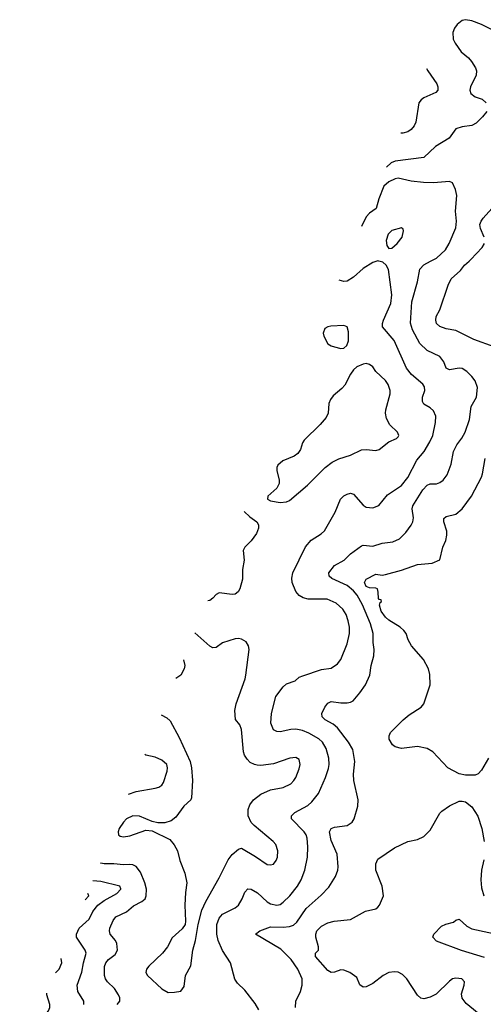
# Model space of a CAD drawing. Header units: inches. Extents: x 2134017 to 2292458, y 756222 to 916513.
# Tile 180 of 256: x 2145302 to 2148202, y 875350 to 881511. Entities that reach past the tile are written whole.
import ezdxf

# ---------------------------------------------------------------- set-up
doc = ezdxf.new("R2010")
doc.units = ezdxf.units.IN
doc.header["$MEASUREMENT"] = 0
doc.layers.add('C1847', color=7, linetype='Continuous')
doc.layers.add('C1848', color=7, linetype='Continuous')

msp = doc.modelspace()

# ---------------------------------------------------------------- linework, layer by layer
at = {"layer": 'C1847', "color": 5}
for points, elevation in [([(2146796.6, 875316.6), (2146775.5, 875355.5), (2146710, 875438.4), (2146663.3, 875483.3), (2146647.8, 875507.8), (2146619.5, 875610), (2146570, 875687.3), (2146543.1, 875750), (2146534.8, 875790), (2146534.4, 875850), (2146549.8, 875890), (2146570, 875913.4), (2146650, 875954), (2146670, 875970.3), (2146693.6, 876010), (2146710, 876053), (2146728, 876072), (2146750, 876070.2), (2146790, 876048.2), (2146850, 875991), (2146870, 875979.4), (2146910, 875970.2), (2146930, 875975.4), (2146950, 875988.4), (2146990.8, 876029.2), (2147039.8, 876090), (2147062, 876130), (2147084.6, 876190), (2147102.3, 876270), (2147104.5, 876335.5), (2147100.5, 876390), (2147094.7, 876410), (2147082, 876430), (2147002.7, 876510), (2147002.7, 876530), (2147022.6, 876550), (2147105, 876595), (2147130, 876617.7), (2147171.6, 876670), (2147214.6, 876770), (2147233.4, 876826.6), (2147237.4, 876850), (2147234.7, 876890), (2147218.3, 876950), (2147196.8, 876990), (2147172, 877012), (2147110, 877047.3), (2147070, 877064.3), (2147030, 877072.6), (2146997.3, 877070), (2146930, 877054.4), (2146910, 877056.4), (2146890, 877068.2), (2146872.1, 877110), (2146876.1, 877170), (2146903.4, 877276.6), (2146950, 877336.9), (2146970, 877354.9), (2147025.9, 877374.1), (2147050, 877396.3), (2147073.7, 877406.3), (2147190, 877445.2), (2147250, 877453.4), (2147290, 877480.4), (2147310, 877508.2), (2147350, 877605.5), (2147364.5, 877670), (2147364.5, 877710), (2147356.8, 877750), (2147343.7, 877790), (2147323.3, 877823.3), (2147280.4, 877860.4), (2147225.6, 877885.6), (2147105.4, 877885.4), (2147074.2, 877894.2), (2147050, 877908.6), (2147030, 877932.8), (2147005.2, 877990), (2147004.2, 878015.8), (2147010.6, 878050), (2147090, 878211.7), (2147124.6, 878255.4), (2147186.8, 878293.2), (2147207.5, 878312.5), (2147274.2, 878430), (2147307.8, 878510), (2147328.6, 878531.4), (2147350, 878543.2), (2147370, 878547.6), (2147390, 878542), (2147450, 878473.4), (2147470, 878461.1), (2147510, 878456.5), (2147548.7, 878471.3), (2147602.1, 878537.9), (2147690, 878597.3), (2147730, 878646.7), (2147785.2, 878754.8), (2147830.9, 878809.1), (2147866.6, 878870), (2147885.2, 878910), (2147903.5, 878990), (2147903.9, 879030), (2147890, 879062.9), (2147870, 879082), (2147830, 879106.3), (2147821.6, 879121.6), (2147820.9, 879150), (2147837.1, 879190), (2147834.1, 879214.1), (2147823.5, 879230), (2147753.1, 879290), (2147721.2, 879330), (2147644.7, 879504.7), (2147571.1, 879590), (2147570.9, 879610), (2147577.2, 879630), (2147623.9, 879736.1), (2147630.6, 879790), (2147608.8, 879948.8), (2147594.2, 879974.2), (2147572.9, 879992.9), (2147547.3, 880000)], 360), ([(2147026.6, 875330), (2147029.7, 875370.3), (2147058.9, 875430), (2147069.7, 875470), (2147068.3, 875510), (2147042.4, 875570), (2147000.2, 875630), (2146934.6, 875694.6), (2146777, 875790), (2146804.5, 875810), (2146870, 875835.2), (2146950, 875833.6), (2146990, 875837.8), (2147014.1, 875845.9), (2147035.6, 875864.4), (2147094, 875950), (2147187.3, 876032.7), (2147236.4, 876083.6), (2147277.6, 876150), (2147291.9, 876190), (2147293.1, 876210), (2147287.7, 876290), (2147250, 876376), (2147238.9, 876430), (2147250, 876450.3), (2147270, 876457.7), (2147350, 876469.1), (2147381.6, 876490), (2147394.7, 876510), (2147416.2, 876590), (2147418, 876630), (2147391, 876751), (2147389.8, 876790), (2147397.7, 876870), (2147384.6, 876944.6), (2147358.2, 876990), (2147290, 877079.3), (2147263, 877103), (2147212, 877130), (2147194.5, 877150), (2147191.6, 877170), (2147210, 877210.5), (2147230, 877234.4), (2147250, 877244.4), (2147310, 877236.2), (2147350, 877236.2), (2147370, 877240.2), (2147387.3, 877250), (2147430, 877298.7), (2147465.1, 877350), (2147492.4, 877410), (2147500.5, 877470), (2147516.1, 877530), (2147519.8, 877570), (2147513.6, 877613.6), (2147512.7, 877670), (2147496.1, 877730), (2147445.3, 877850), (2147413.2, 877910), (2147390, 877938.2), (2147350, 877970.9), (2147254.1, 878014.1), (2147237.2, 878030), (2147235.5, 878050), (2147270, 878095.2), (2147330.5, 878129.5), (2147371.9, 878168.1), (2147440.5, 878219.5), (2147450, 878222.7), (2147510, 878216.8), (2147570, 878236), (2147635.8, 878244.2), (2147676.9, 878263.1), (2147717.9, 878302.1), (2147751.5, 878348.5), (2147761.5, 878370), (2147765.6, 878394.4), (2147757.7, 878450), (2147760.3, 878470), (2147822.9, 878570), (2147850, 878598.5), (2147870, 878606.3), (2147910, 878607.4), (2147930, 878615.3), (2147950, 878630.4), (2147975.8, 878664.2), (2148001.8, 878730), (2148016.4, 878810), (2148036.8, 878850), (2148067.9, 878892.1), (2148088.9, 878930), (2148116.1, 879010), (2148125.7, 879090), (2148158.9, 879150), (2148166, 879210), (2148150.7, 879250.7), (2148130, 879278.7), (2148098.7, 879310), (2148070, 879328.3), (2148050, 879329.7), (2147990, 879320.5), (2147970, 879329.6), (2147954.2, 879370), (2147930, 879403.9), (2147850, 879440.7), (2147805.5, 879485.5), (2147758.5, 879570), (2147746.8, 879613.2), (2147755.2, 879744.8), (2147789.8, 879870), (2147804, 879950), (2147830, 879978), (2147872.4, 880000)], 340), ([(2147535.9, 880000), (2147510, 879992.8), (2147450, 879954.3), (2147390, 879900.4), (2147350, 879876), (2147330, 879872.3), (2147299.9, 879880.5)], 360), ([(2148270, 879465), (2148142.9, 879510), (2148030, 879565.4), (2147970, 879576.4), (2147930, 879591.1), (2147910, 879609.7), (2147904.6, 879630), (2147907.1, 879652.9), (2147930, 879696.3), (2147981.6, 879850), (2148001, 879890), (2148058.8, 879941.2), (2148085.2, 879974.8), (2148112.8, 880000)], 320), ([(2148234.7, 876890), (2148190, 876814.5), (2148170, 876791.8), (2148150, 876785.1), (2148090, 876783.7), (2148050, 876792), (2147979.3, 876830), (2147885.1, 876930), (2147850.8, 876950.8), (2147790, 876962.4), (2147690, 876951.5), (2147650, 876961.6), (2147632.9, 876972.9), (2147613.6, 877010), (2147613.6, 877030), (2147620.7, 877050), (2147699.5, 877130), (2147738.7, 877161.3), (2147814, 877210), (2147829.6, 877230), (2147869.4, 877349.4), (2147866.8, 877413.2), (2147858.7, 877450), (2147828.3, 877508.3), (2147752.7, 877592.7), (2147732.8, 877630), (2147719.1, 877670), (2147704.4, 877690), (2147681, 877710), (2147610, 877754), (2147590, 877772.8), (2147563.6, 877810), (2147552.8, 877847.2), (2147555.9, 877864.1), (2147564, 877870), (2147562, 877882), (2147550, 877884), (2147547, 877890), (2147545.1, 877930), (2147539, 877950), (2147530, 877955.1), (2147490, 877955.4), (2147470, 877964.5), (2147457.7, 877990), (2147469.6, 878010), (2147530, 878042), (2147570, 878036.4), (2147590, 878039.5), (2147690, 878066.7), (2147790, 878101.6), (2147882, 878110), (2147929.5, 878130.5), (2147948.7, 878210), (2147967.1, 878252.9), (2147973.9, 878286.1), (2147972.8, 878310), (2147954, 878370), (2147955.4, 878390), (2147970, 878402.7), (2148030, 878417.2), (2148069.9, 878450.1), (2148128.7, 878530), (2148190, 878648.4), (2148197.7, 878670), (2148214.4, 878765.6)], 320), ([(2146706.8, 878432.8), (2146741, 878401), (2146784.2, 878370), (2146795.2, 878350), (2146796.5, 878330), (2146783.5, 878296.5), (2146749.4, 878250.6), (2146710.3, 878210), (2146699, 878190), (2146706.2, 878130), (2146695.8, 878070), (2146695, 878010), (2146678.9, 877950), (2146669.1, 877930.9), (2146650, 877917.4), (2146630, 877914.5), (2146550, 877924.5), (2146530, 877913.7), (2146509.5, 877890.5), (2146490, 877876.8), (2146478, 877874.3)], 360), ([(2146186.3, 877162.5), (2146222.6, 877142.6), (2146243.7, 877123.7), (2146300.1, 877020.1), (2146368.8, 876870), (2146376.6, 876830), (2146381.6, 876750), (2146377, 876643), (2146371.8, 876630), (2146329.2, 876590), (2146278.8, 876521.2), (2146250, 876497.4), (2146210, 876485.6), (2146166.3, 876486.3), (2146130, 876494.5), (2146050, 876527.1), (2146010, 876529.8), (2145970, 876510.8), (2145950, 876491), (2145924, 876450), (2145917.4, 876430), (2145920.4, 876410), (2145930, 876402), (2145950, 876397.3), (2145990, 876405), (2146090, 876439.3), (2146130, 876434.8), (2146240.6, 876380.6), (2146268.4, 876348.4), (2146287.8, 876310), (2146302.6, 876250), (2146334.6, 876170), (2146347, 876110), (2146338.7, 876050), (2146334.9, 875970), (2146339.5, 875870), (2146336.4, 875850), (2146318, 875822), (2146254.6, 875765.4), (2146225.5, 875710), (2146195.5, 875670), (2146108.4, 875590), (2146094.4, 875570), (2146090.4, 875550), (2146100.4, 875530), (2146190, 875447), (2146230, 875424.9), (2146270, 875426.8), (2146310, 875432), (2146330, 875462), (2146338, 875530), (2146371.3, 875591.3), (2146384.4, 875690), (2146402.2, 875750), (2146417.1, 875850), (2146441.2, 875938.8), (2146466.3, 875993.7), (2146550, 876141.1), (2146606.5, 876253.5), (2146630, 876287), (2146670, 876320.3), (2146690, 876326.4), (2146775.8, 876275.8), (2146850, 876224.9), (2146870, 876222.4), (2146890, 876228.2), (2146905.6, 876250), (2146913.7, 876270), (2146917.2, 876310), (2146903, 876350), (2146887.3, 876370), (2146768.1, 876468.1), (2146750, 876487.8), (2146731.8, 876530), (2146730.8, 876570), (2146742, 876598), (2146763.5, 876630), (2146810, 876665.2), (2146870, 876691.6), (2146950, 876706.3), (2146997.6, 876730), (2147017.4, 876750), (2147028.2, 876770), (2147050, 876822.8), (2147055.8, 876850), (2147050, 876881.2), (2147030, 876895.6), (2146991.3, 876890), (2146890, 876856), (2146810, 876845.3), (2146786.7, 876846.7), (2146769.8, 876849.8), (2146743.6, 876863.6), (2146723.8, 876883.8), (2146708.6, 876908.6), (2146702.6, 876930), (2146689.7, 877069.7), (2146678.7, 877098.7), (2146651.6, 877131.6), (2146647.9, 877187.9), (2146655.4, 877230), (2146712.4, 877387.6), (2146716.8, 877410), (2146737.2, 877570), (2146733.4, 877593.4), (2146717.8, 877617.8), (2146690, 877635.1), (2146670, 877639.7), (2146650, 877638), (2146570, 877611.6), (2146530, 877583.6), (2146510, 877581.6), (2146490, 877591.5), (2146396.3, 877674.9)], 380), ([(2146327, 877505.8), (2146334, 877470), (2146330, 877449.3), (2146310, 877409.7), (2146278.7, 877387.9)], 380), ([(2145982.5, 876664.9), (2146030, 876682.5), (2146150, 876703.2), (2146172.7, 876710), (2146190, 876721.1), (2146201.3, 876738.7), (2146224.7, 876810), (2146227.2, 876830), (2146222.4, 876850), (2146190, 876878.5), (2146150, 876895.9), (2146090, 876908.2), (2146084, 876912.7)], 360), ([(2148199.8, 875270), (2148094.8, 875354.8), (2148068.7, 875388.7), (2148065, 875415), (2148082.8, 875470), (2148084.7, 875490), (2148066.6, 875510), (2148030, 875514.9), (2148010, 875508.8), (2147990, 875495.1), (2147906.7, 875413.3), (2147870, 875394.8), (2147830, 875385), (2147810, 875389.8), (2147790, 875407.1), (2147723.5, 875510), (2147696.2, 875536.2), (2147670, 875550.6), (2147645.8, 875554.2), (2147610, 875549), (2147575.3, 875530), (2147510, 875479.8), (2147470, 875460.3), (2147450, 875456.8), (2147430, 875471.8), (2147410, 875517.4), (2147367.8, 875550), (2147330, 875564.2), (2147310, 875566.3), (2147270, 875550.8), (2147250, 875548.5), (2147230, 875561.6), (2147151.5, 875650), (2147152.7, 875670), (2147171.6, 875690), (2147171, 875710), (2147154.4, 875770), (2147154.3, 875790), (2147160.3, 875810), (2147190, 875839.6), (2147230, 875860.3), (2147268.7, 875871.3), (2147370, 875882), (2147465.9, 875934.1), (2147530, 875948.7), (2147542, 875958), (2147552.8, 875970), (2147577.4, 876030), (2147569.7, 876090), (2147528.9, 876190), (2147529.8, 876230.2), (2147542.5, 876257.5), (2147647, 876330), (2147730, 876368.9), (2147790, 876381.7), (2147830, 876401.1), (2147870, 876439.3), (2147930, 876545.5), (2147941.4, 876558.6), (2147990, 876592), (2148050, 876620.4), (2148070, 876621.6), (2148090, 876616.4), (2148130, 876586.4), (2148167, 876527), (2148192.1, 876450), (2148206.4, 876370)], 320), ([(2145910.5, 875350), (2145928.2, 875370), (2145928.2, 875390), (2145920.4, 875410), (2145894.6, 875450), (2145850, 875490.3), (2145837.7, 875510), (2145832.9, 875530), (2145832.8, 875587.2), (2145840.2, 875610), (2145857.6, 875630), (2145898.4, 875661.6), (2145913.2, 875690), (2145909.3, 875730), (2145901.8, 875750), (2145867.6, 875790), (2145862.6, 875810), (2145866.1, 875826.1), (2145885.5, 875874.5), (2145903.2, 875896.8), (2145970, 875928.9), (2146013.6, 875966.4), (2146066.1, 875993.9), (2146086.3, 876010), (2146093.6, 876030), (2146095.2, 876070), (2146085, 876110), (2146057.7, 876177.7), (2146030, 876213.6), (2146010, 876222.8), (2145990, 876224.9), (2145950, 876222.9), (2145890.1, 876230.1), (2145830, 876230.1), (2145810, 876233.2), (2145806.4, 876235.2)], 360), ([(2148205.7, 876254.3), (2148191.3, 876190), (2148185.7, 876130), (2148190, 876078.8), (2148205, 876030)], 320), ([(2145702.9, 875350), (2145702.4, 875370), (2145664.5, 875430), (2145661.4, 875470), (2145690, 875551.8), (2145700.3, 875610), (2145717.5, 875670), (2145710.1, 875690), (2145657.1, 875770), (2145656.1, 875790), (2145672.7, 875827.3), (2145736.1, 875883.9), (2145759.6, 875930), (2145790, 875969.9), (2145830, 875999.9), (2145910, 876044.1), (2145933.7, 876070), (2145933.4, 876073.4), (2145927, 876090), (2145810, 876119.7), (2145760.1, 876122.1)], 340), ([(2145712, 876004.6), (2145734.8, 876030), (2145727.9, 876043.3)], 320), ([(2148210, 875642.8), (2148066.2, 875686.2), (2147910, 875745.6), (2147885.4, 875770), (2147893, 875790), (2147940.8, 875839.2), (2147967.7, 875852.3), (2148015.9, 875864.2), (2148030, 875875.8), (2148050, 875883.6), (2148098.9, 875838.9), (2148130, 875822.7), (2148371.1, 875771.1)], 280), ([(2145524.8, 875547.6), (2145548, 875570), (2145565.4, 875610), (2145561.5, 875637.3)], 320), ([(2145301.5, 875002.8), (2145350, 874919.7), (2145370, 874900.5), (2145390, 874891.8), (2145410, 874916), (2145421.2, 874970), (2145434, 875106), (2145476.9, 875170), (2145480.3, 875190), (2145452.4, 875250), (2145451.3, 875270), (2145482, 875310), (2145491, 875330), (2145489.4, 875350), (2145472.1, 875410), (2145472.3, 875419.6)], 320)]:
    msp.add_lwpolyline(points, dxfattribs=dict(at, elevation=elevation))
at = {"layer": 'C1847', "color": 5, "elevation": 380}
for points in [[(2147330, 879596.9), (2147247.6, 879592.4), (2147230, 879589.6), (2147210, 879579.3), (2147200.3, 879550), (2147204.2, 879530), (2147230, 879483.8), (2147250, 879470.4), (2147270, 879464.2), (2147310, 879454.4), (2147330, 879455.5), (2147348.2, 879471.8), (2147358.2, 879501.8), (2147357.8, 879557.8), (2147349.6, 879589.6)], [(2147470, 879359.3), (2147450, 879356), (2147410, 879339), (2147390, 879321.2), (2147370, 879294), (2147334.8, 879225.2), (2147316.5, 879203.5), (2147262.5, 879157.5), (2147245.9, 879134.1), (2147236.4, 879110), (2147230.3, 879050), (2147218.4, 879021.6), (2147181.3, 878978.7), (2147080.2, 878879.8), (2147070, 878862.7), (2147057.8, 878822.2), (2147042.5, 878797.5), (2147019.6, 878780.4), (2146947.2, 878750), (2146916, 878724), (2146909.3, 878710), (2146909.3, 878690.7), (2146924.7, 878630), (2146924.9, 878610), (2146910, 878580.5), (2146853.4, 878530), (2146850.8, 878510), (2146870, 878500.4), (2146930, 878490.2), (2146970, 878493.8), (2146990, 878502.7), (2147102.3, 878597.7), (2147211.7, 878708.3), (2147256.5, 878743.5), (2147297.1, 878762.9), (2147370, 878786), (2147440.5, 878819.5), (2147470, 878822), (2147530, 878816.5), (2147550, 878822.4), (2147610, 878870.5), (2147659, 878890), (2147670, 878901), (2147674, 878910), (2147664.5, 878930), (2147616.4, 878976.4), (2147595.8, 879015.8), (2147589.8, 879050), (2147591.9, 879070), (2147618.4, 879170), (2147619.3, 879190), (2147607.5, 879227.5), (2147590, 879252.6), (2147529.4, 879310), (2147510, 879339), (2147490, 879353.2)]]:
    msp.add_lwpolyline(points, close=True, dxfattribs=at)
at = {"layer": 'C1848', "color": 5}
for points, elevation in [([(2148252.1, 881450), (2148190, 881480.9), (2148130, 881503.1), (2148090, 881511), (2148070, 881505.8), (2148038.9, 881481.1), (2148021.7, 881458.3), (2148011, 881430), (2148013.2, 881390), (2148024.8, 881364.8), (2148064.2, 881310), (2148110, 881271.6), (2148128, 881250), (2148152.5, 881210), (2148158.9, 881190), (2148156.9, 881163.1), (2148121.4, 881090), (2148118, 881070), (2148123.6, 881050), (2148150, 881028.8), (2148194.2, 881014.2), (2148220.3, 880990)], 320), ([(2147845.8, 881205.5), (2147854.6, 881190), (2147910.7, 881110), (2147918.1, 881090), (2147918, 881070), (2147905, 881055), (2147830, 881022.4), (2147813.5, 881010), (2147798, 880990), (2147780.1, 880870), (2147770, 880846.5), (2147750, 880823.6), (2147728.9, 880810), (2147698.1, 880801.9), (2147686, 880801.1)], 280), ([(2148223.4, 880936.6), (2148197.2, 880902.8), (2148157.3, 880862.7), (2148130, 880848.1), (2148070, 880840.9), (2148030.9, 880829.1), (2147988.9, 880770), (2147902.7, 880717.3), (2147830, 880648.8), (2147650, 880624.9), (2147625.2, 880614.8), (2147597, 880588.5)], 320), ([(2147872.4, 880000), (2147910, 880019.5), (2147966, 880070), (2147988.4, 880110), (2148030.5, 880209.5), (2148034.5, 880250), (2148027.8, 880312.2), (2148035.6, 880410), (2148027.6, 880447.6), (2148009.4, 880489.4), (2147990, 880499.3), (2147890, 880489.8), (2147827.6, 880492.4), (2147750, 880501.2), (2147670, 880518.5), (2147650, 880515.7), (2147610, 880497.3), (2147579.4, 880470), (2147548.8, 880390), (2147531.2, 880328.8), (2147490, 880299.8), (2147470, 880278.5), (2147439.6, 880216.6)], 340), ([(2148207.7, 880150), (2148184.2, 880204.2), (2148180.9, 880230), (2148187.5, 880250), (2148200.8, 880270), (2148256.2, 880330)], 320), ([(2148112.8, 880000), (2148123.8, 880010), (2148193.9, 880086.1), (2148209.7, 880110)], 320), ([(2147547.3, 880000), (2147541.6, 880001.6), (2147535.9, 880000)], 360)]:
    msp.add_lwpolyline(points, dxfattribs=dict(at, elevation=elevation))
at = {"layer": 'C1848', "color": 5, "elevation": 360}
msp.add_lwpolyline([(2147690, 880209), (2147630, 880191.1), (2147606.7, 880170), (2147594.4, 880130), (2147598, 880098), (2147610, 880079.3), (2147630, 880081.7), (2147663.1, 880110), (2147693.5, 880150), (2147702.7, 880190), (2147700.4, 880200.4)], close=True, dxfattribs=at)

doc.saveas('drawing.dxf')
